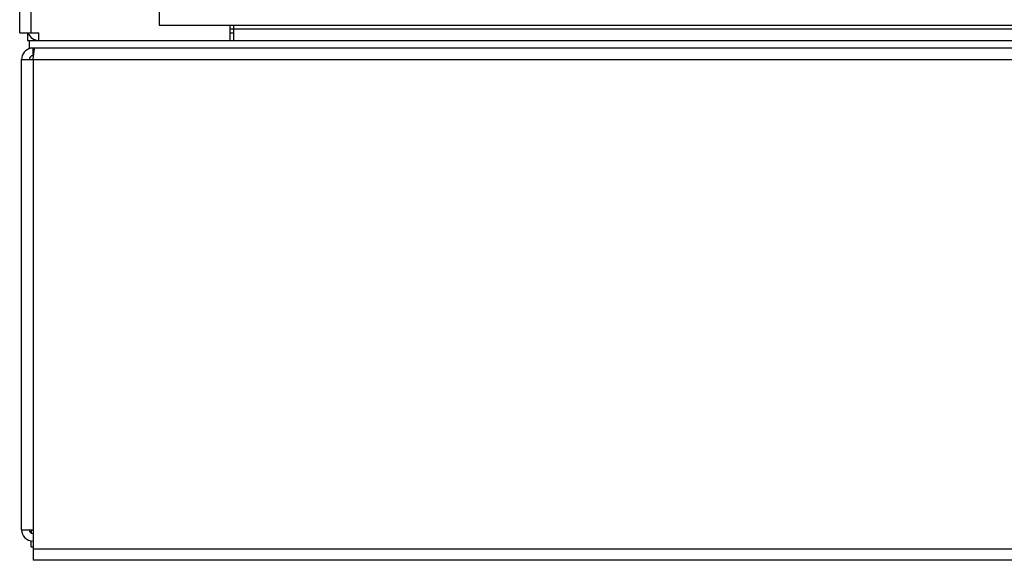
# Model space of a CAD drawing. Header units: millimetres. Extents: x 0 to 2500, y 0 to 2200.
# Tile 55 of 67: x 1346 to 1604, y 1778 to 1919. Entities that reach past the tile are written whole.
import ezdxf

# ---------------------------------------------------------------- set-up
doc = ezdxf.new("R2010")
doc.units = ezdxf.units.MM
doc.header["$LTSCALE"] = 143.407407
doc.layers.add('00_COMPONENTS', color=7, linetype='CONTINUOUS')

msp = doc.modelspace()

# ---------------------------------------------------------------- linework, layer by layer
at = {"layer": '00_COMPONENTS', "color": 7, "linetype": 'CONTINUOUS'}
for p, q in [((1349.24, 1915.53), (1349.24, 2153.53)), ((1346.24, 1915.53), (1346.24, 2150.53)), ((1382.74, 1929.46), (1382.74, 1917.53)), ((1382.74, 1917.53), (1904.74, 1917.53)), ((1401.24, 1913.53), (1401.24, 1917.53)), ((1401.24, 1916.53), (1886.24, 1916.53)), ((1402.24, 1913.53), (1402.24, 1917.53)), ((1346.24, 1915.53), (1351.24, 1915.53)), ((1348.24, 1915.53), (1348.24, 1913.53)), ((1348.24, 1913.53), (1939.24, 1913.53)), ((1348.74, 1913.53), (1348.74, 1911.53)), ((1351.24, 1913.53), (1351.24, 1915.53)), ((1401.24, 1915.53), (1402.24, 1915.53)), ((1938.74, 1911.53), (1348.74, 1911.53)), ((1349.74, 1909.53), (1349.74, 1911.53)), ((1349.74, 1908.53), (1350.08, 1911.42)), ((1346.74, 1785.53), (1346.74, 1908.53)), ((1346.74, 1908.53), (1940.74, 1908.53)), ((1349.74, 1908.53), (1349.74, 1777.53)), ((1346.74, 1785.53), (1349.74, 1785.53)), ((1349.24, 1785.53), (1349.24, 1784.67)), ((1349.24, 1781.03), (1349.24, 1782.53)), ((1349.24, 1781.03), (1349.74, 1781.03)), ((1349.74, 1780.53), (1937.74, 1780.53)), ((1937.74, 1777.53), (1349.74, 1777.53))]:
    msp.add_line(p, q, dxfattribs=at)
for centre, radius, start, end in [((1351.24, 1916.53), 3, 202.6838, 254.6686), ((1349.74, 1908.53), 3, 101.7944, 180), ((1349.74, 1908.53), 1, 90, 180), ((1349.74, 1785.53), 3, 180, 270), ((1349.74, 1785.53), 1, 180, 263.7707)]:
    msp.add_arc(centre, radius, start, end, dxfattribs=at)

doc.saveas('drawing.dxf')
